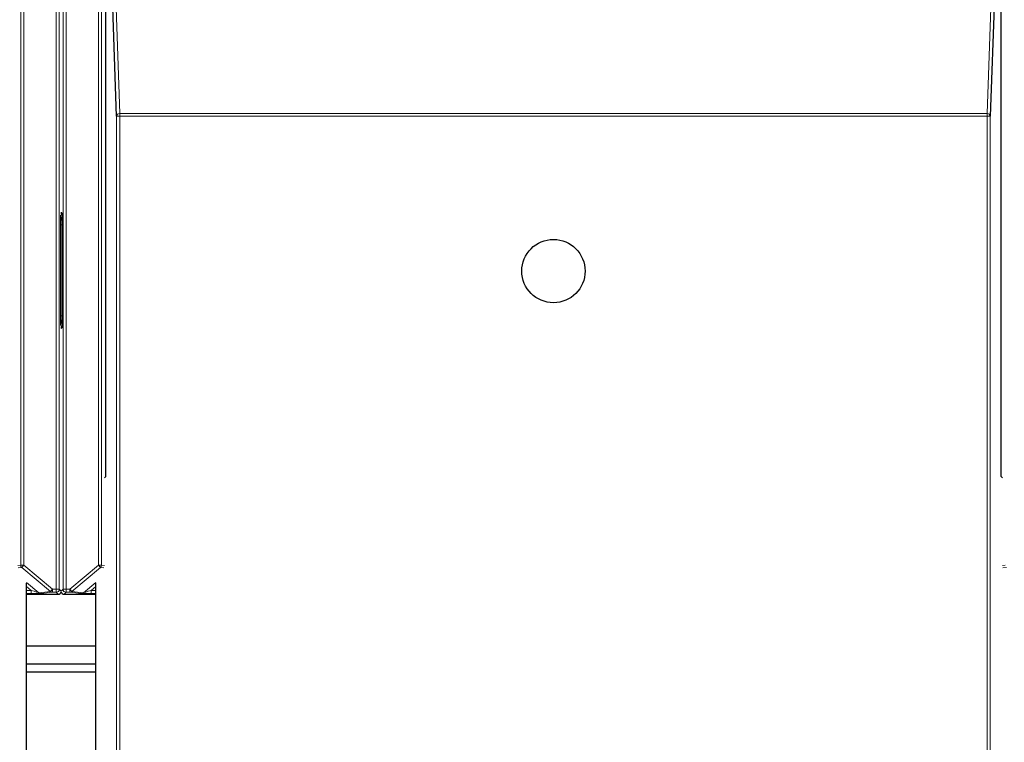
# Model space of a CAD drawing. Header units: millimetres. Extents: x 5 to 418, y 2 to 292.
# Tile 8 of 93: x 88 to 99, y 119 to 127. Entities that reach past the tile are written whole.
import ezdxf

# ---------------------------------------------------------------- set-up
doc = ezdxf.new("R2010")
doc.units = ezdxf.units.MM

msp = doc.modelspace()

# ---------------------------------------------------------------- linework, layer by layer
at = {"color": 7, "linetype": 'Continuous', "lineweight": 18}
for p, q in [((88.4949, 121.3051), (88.4949, 134.9091)), ((88.5282, 134.9091), (88.5282, 121.3051)), ((88.8807, 121.0432), (88.8807, 134.9091)), ((88.914, 134.9091), (88.914, 121.0432)), ((88.9553, 121.0432), (88.9553, 134.9091)), ((88.9886, 134.9091), (88.9886, 121.0432)), ((89.3412, 121.3051), (89.3412, 134.9091)), ((89.3745, 134.9091), (89.3745, 121.3051)), ((89.4874, 128.6686), (89.5715, 126.2152)), ((99.0059, 126.2152), (99.09, 128.6686)), ((89.5381, 104.2742), (89.5381, 126.1855)), ((89.5381, 126.1855), (89.5715, 126.1855)), ((89.5715, 126.1855), (89.5715, 126.2152)), ((89.5715, 126.2152), (99.0059, 126.2152)), ((89.5715, 126.1855), (89.5715, 104.2736)), ((99.0059, 126.1855), (89.5715, 126.1855)), ((99.0059, 126.1855), (99.0059, 126.2152)), ((99.0059, 104.2736), (99.0059, 126.1855)), ((99.0059, 126.1855), (99.0393, 126.1855)), ((99.0393, 126.1855), (99.0393, 104.2742)), ((88.9347, 125.1406), (88.9425, 125.1361)), ((88.9267, 124.0161), (88.9267, 125.0037)), ((88.9267, 125.0037), (88.9426, 125.0037)), ((88.9267, 124.0161), (88.9426, 124.0161)), ((88.9425, 123.8838), (88.9347, 123.8793)), ((88.4628, 121.3019), (88.4949, 121.3051)), ((88.5068, 121.2796), (88.4687, 121.2758)), ((88.4949, 121.3051), (88.5282, 121.3051)), ((88.5282, 121.3051), (88.5068, 121.2796)), ((88.819, 121.0177), (88.5068, 121.2796)), ((88.5282, 121.3051), (88.8404, 121.0432)), ((89.029, 121.0432), (89.3412, 121.3051)), ((89.3626, 121.2796), (89.0504, 121.0177)), ((89.3412, 121.3051), (89.3745, 121.3051)), ((89.3626, 121.2796), (89.3412, 121.3051)), ((89.4006, 121.2758), (89.3626, 121.2796)), ((89.3745, 121.3051), (89.4066, 121.3019)), ((99.1708, 121.3019), (99.2029, 121.3051)), ((99.2148, 121.2796), (99.1768, 121.2758)), ((88.5587, 121.1158), (88.6909, 121.0049)), ((89.1784, 121.0049), (89.3106, 121.1158)), ((88.6088, 121.0303), (88.559, 121.072)), ((88.559, 121.0303), (88.6088, 121.0303)), ((88.6088, 121.0303), (88.6088, 120.997)), ((88.6909, 121.0049), (88.819, 121.0177)), ((88.8404, 121.0099), (88.7124, 120.9971)), ((88.819, 121.0177), (88.8404, 121.0432)), ((88.8404, 121.0432), (88.8807, 121.0432)), ((88.8404, 121.0099), (88.8404, 121.0432)), ((88.8807, 121.0099), (88.8404, 121.0099)), ((88.8807, 121.0432), (88.914, 121.0432)), ((88.8807, 121.0099), (88.8807, 121.0432)), ((88.9022, 120.9884), (88.8807, 121.0099)), ((88.914, 121.0432), (88.9347, 121.0226)), ((88.9347, 121.0226), (88.9553, 121.0432)), ((88.9553, 121.0432), (88.9886, 121.0432)), ((88.9886, 121.0099), (88.9672, 120.9884)), ((88.9886, 121.0432), (89.029, 121.0432)), ((88.9886, 121.0432), (88.9886, 121.0099)), ((89.029, 121.0099), (88.9886, 121.0099)), ((89.029, 121.0099), (89.029, 121.0432)), ((89.029, 121.0432), (89.0504, 121.0177)), ((89.157, 120.9971), (89.029, 121.0099)), ((89.0504, 121.0177), (89.1784, 121.0049)), ((89.3103, 121.072), (89.2606, 121.0303)), ((89.2606, 121.0303), (89.2606, 120.997)), ((89.2606, 121.0303), (89.3103, 121.0303)), ((88.6088, 120.997), (88.559, 120.997)), ((89.3103, 120.997), (89.2606, 120.997))]:
    msp.add_line(p, q, dxfattribs=at)
at = {"color": 7, "linetype": 'Continuous', "lineweight": 25}
for p, q in [((89.4209, 122.2686), (89.4209, 128.6111)), ((89.5381, 126.1855), (89.4543, 128.6315)), ((99.1231, 128.6315), (99.0393, 126.1855)), ((99.1565, 122.2686), (99.1565, 128.6111)), ((88.9426, 125.0306), (88.9426, 123.9893)), ((89.4066, 122.2543), (89.4209, 122.2686)), ((99.1708, 122.2543), (99.1565, 122.2686)), ((88.559, 104.5347), (88.559, 121.1097)), ((89.3103, 104.5347), (89.3103, 121.1097)), ((88.559, 120.9884), (88.9022, 120.9884)), ((88.9672, 120.9884), (89.3103, 120.9884)), ((88.559, 120.4266), (89.3103, 120.4266)), ((89.3103, 120.2266), (88.559, 120.2266)), ((88.559, 120.1433), (89.3103, 120.1433))]:
    msp.add_line(p, q, dxfattribs=at)
msp.add_circle((94.2887, 124.502), 0.3442, dxfattribs=at)
at = {"color": 7, "linetype": 'Continuous', "lineweight": 18}
for centre, radius, start, end in [((89.57, 126.1833), 0.032, 87.42531, 175.98585), ((99.0074, 126.1833), 0.032, 4.01415, 92.57469), ((89.0102, 125.1091), 0.0833, 180.00042, 214.53568), ((89.0102, 123.9108), 0.0833, 145.46426, 179.99958), ((88.5282, 121.3051), 0.0333, 180.00099, 229.99351), ((89.3411, 121.3051), 0.0333, 310.00649, 359.99901), ((88.7124, 121.0304), 0.0333, 229.99382, 269.99754), ((88.8404, 121.0432), 0.0333, 229.99382, 269.99754), ((88.8807, 121.0432), 0.0333, 270.0002, 359.9998), ((88.9886, 121.0432), 0.0333, 180.0002, 269.9998), ((89.029, 121.0432), 0.0333, 270.00246, 310.00618), ((89.157, 121.0304), 0.0333, 270.00246, 310.00618)]:
    msp.add_arc(centre, radius, start, end, dxfattribs=at)
at = {"color": 7, "linetype": 'Continuous', "lineweight": 25}
for centre, radius, start, end in [((89.0172, 125.1411), 0.0833, 179.9999, 203.42807), ((89.0172, 123.8788), 0.0833, 156.57193, 180.0001), ((88.9022, 121.0217), 0.0333, 270.00017, 347.1594), ((88.9672, 121.0217), 0.0333, 192.83685, 269.99983)]:
    msp.add_arc(centre, radius, start, end, dxfattribs=at)
at = {"color": 7, "linetype": 'Continuous', "lineweight": 18}
for centre, major_axis, ratio, start_param, end_param in [((88.6086, 121.0304), (0.0823, -0.0255), 0.0008127, 4.7143263, 6.2725671), ((89.2607, 121.0304), (0.0823, 0.0255), 0.0008127, 3.1522108, 4.7104517), ((88.6086, 120.9971), (0.1037, 0), 0.0011218, 4.7137261, 6.2719669), ((89.2607, 120.9971), (0.1037, 0), 0.0011218, 3.1528111, 4.7110519)]:
    msp.add_ellipse(centre, major_axis=major_axis, ratio=ratio, start_param=start_param, end_param=end_param, dxfattribs=at)
for points, knots in [([(88.9267, 125.0037), (88.9267, 125.0151), (88.9267, 125.0399), (88.9268, 125.0723), (88.9268, 125.0938), (88.9268, 125.1057), (88.9268, 125.1089), (88.9268, 125.1091)], [0, 0, 0, 0, 0.264538, 0.5779488, 0.8835529, 0.9948101, 1, 1, 1, 1]), ([(88.9268, 125.1091), (88.9268, 125.1089), (88.9269, 125.1034), (88.9282, 125.0849), (88.9344, 125.0641), (88.9412, 125.049), (88.9426, 125.0459)], [0, 0, 0, 0, 0.01103992, 0.24758655, 0.84676415, 1, 1, 1, 1]), ([(88.9268, 123.9108), (88.9268, 123.9109), (88.9268, 123.9142), (88.9268, 123.926), (88.9268, 123.9476), (88.9267, 123.9799), (88.9267, 124.0048), (88.9267, 124.0161)], [0, 0, 0, 0, 0.0051899, 0.1164471, 0.4220512, 0.735462, 1, 1, 1, 1]), ([(88.9268, 123.9108), (88.9268, 123.911), (88.9268, 123.9138), (88.9271, 123.9193), (88.9279, 123.9276), (88.9295, 123.9366), (88.9319, 123.9461), (88.9349, 123.9555), (88.9383, 123.9641), (88.9409, 123.9704), (88.9423, 123.9735), (88.9426, 123.9742)], [0, 0, 0, 0, 0.0109653, 0.1282748, 0.2460207, 0.3936022, 0.5419073, 0.6920033, 0.8425213, 0.96576, 1, 1, 1, 1])]:
    msp.add_open_spline(points, degree=3, knots=knots, dxfattribs=at)
at = {"color": 7, "linetype": 'Continuous', "lineweight": 25}
for points, knots in [([(88.9425, 125.1361), (88.9425, 125.1359), (88.9425, 125.1326), (88.9425, 125.1207), (88.9426, 125.0991), (88.9426, 125.0668), (88.9426, 125.042), (88.9426, 125.0306)], [0, 0, 0, 0, 0.00518066, 0.11696109, 0.42337042, 0.73591001, 1, 1, 1, 1]), ([(88.9426, 123.9893), (88.9426, 123.9779), (88.9426, 123.9531), (88.9426, 123.9208), (88.9425, 123.8991), (88.9425, 123.8872), (88.9425, 123.884), (88.9425, 123.8838)], [0, 0, 0, 0, 0.26409, 0.5766296, 0.8830389, 0.9948193, 1, 1, 1, 1])]:
    msp.add_open_spline(points, degree=3, knots=knots, dxfattribs=at)

doc.saveas('drawing.dxf')
